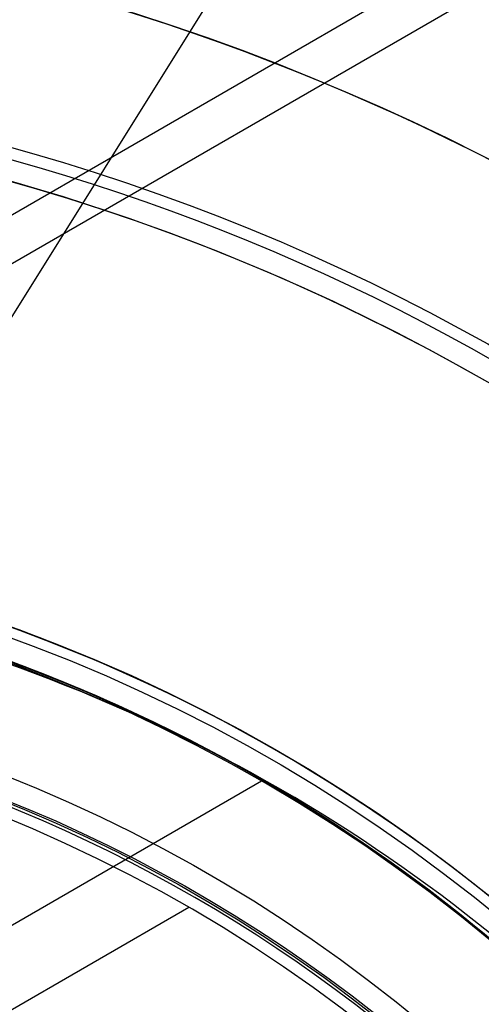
# Model space of a CAD drawing. Extents: x 12895 to 14339, y -6833 to -5581.
# Tile 30 of 79: x 13625 to 13632, y -6363 to -6348. Entities that reach past the tile are written whole.
import ezdxf

# ---------------------------------------------------------------- set-up
doc = ezdxf.new("R2010")
doc.units = 0
doc.layers.get('0').update_dxf_attribs({"linetype": 'CONTINUOUS'})
for name, color, linetype in [('BLANCO_METALICO', 7, 'CONTINUOUS'), ('COLOR', 7, 'CONTINUOUS'), ('LUZ', 7, 'CONTINUOUS')]:
    doc.layers.add(name, color=color, linetype=linetype)

msp = doc.modelspace()

# ---------------------------------------------------------------- linework, layer by layer
for p, q in [((13638.28033047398, -6343.12229264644, 105.1250029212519), (13572.55309235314, -6381.069931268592, 105.1250029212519)), ((13635.71649480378, -6345.351117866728, 51.12500292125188), (13575.76522944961, -6379.963997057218, 51.12500292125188)), ((13628.85965792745, -6359.439376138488, 108.2592404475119), (13621.49572205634, -6363.690946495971, 108.2592404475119)), ((13627.74421752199, -6361.371375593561, 144.2250029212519), (13616.56550770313, -6367.825406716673, 144.2250029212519))]:
    msp.add_line(p, q)
at = {"extrusion": (0.1124755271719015, 0.1948133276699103, 0.974370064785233)}
msp.add_lwpolyline([(-15018.43660288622, -1296.50098592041), (-15018.94715248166, -1296.19201752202), (-15019.45569829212, -1295.878352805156), (-15019.96217989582, -1295.560010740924), (-15020.46653706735, -1295.237011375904), (-15020.96870980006, -1294.909375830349), (-15021.46863832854, -1294.577126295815), (-15021.96626315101, -1294.240286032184), (-15022.46152505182, -1293.898879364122), (-15022.95436512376, -1293.552931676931), (-15023.44472479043, -1293.20246941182), (-15023.93254582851, -1292.847520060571), (-15024.41777038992, -1292.488112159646), (-15024.90034102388, -1292.124275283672), (-15025.38020069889, -1291.756040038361), (-15025.85729282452, -1291.383438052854), (-15026.33156127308, -1291.006501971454), (-15026.80295040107, -1290.625265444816), (-15027.27140507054, -1290.239763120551), (-15027.7368706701, -1289.850030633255), (-15028.19929313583, -1289.456104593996), (-15028.65861897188, -1289.058022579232), (-15029.11479527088, -1288.655823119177), (-15029.56776973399, -1288.249545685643), (-15030.01749069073, -1287.839230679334), (-15030.46390711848, -1287.42491941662), (-15030.90696866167, -1287.006654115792), (-15031.34662565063, -1286.584477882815), (-15031.78282912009, -1286.158434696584), (-15032.21553082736, -1285.728569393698), (-15032.64468327, -1285.294927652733), (-15033.07023970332, -1284.857555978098), (-15033.49215415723, -1284.416501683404), (-15033.91038145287, -1283.971812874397), (-15034.3248772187, -1283.523538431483), (-15034.73559790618, -1283.071727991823), (-15035.14250080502, -1282.616431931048), (-15035.5455440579, -1282.157701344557), (-15035.94468667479, -1281.695588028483), (-15036.33988854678, -1281.230144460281), (-15036.73111045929, -1280.761423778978), (-15037.11831410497, -1280.289479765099), (-15037.50146209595, -1279.814366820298), (-15037.88051797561, -1279.336139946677), (-15038.2554462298, -1278.854854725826), (-15038.62621229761, -1278.370567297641), (-15038.99278258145, -1277.883334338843), (-15039.35512445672, -1277.393213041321), (-15039.71320628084, -1276.900261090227), (-15040.06699740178, -1276.404536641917), (-15040.41646816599, -1275.906098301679), (-15040.76158992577, -1275.405005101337), (-15041.1023350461, -1274.90131647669), (-15041.43867691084, -1274.395092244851), (-15041.7705899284, -1273.886392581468), (-15042.09804953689, -1273.375277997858), (-15042.42103220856, -1272.861809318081), (-15042.73951545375, -1272.346047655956), (-15043.05347782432, -1271.828054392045), (-15043.36289891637, -1271.30789115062), (-15043.66775937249, -1270.785619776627), (-15043.96804088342, -1270.261302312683), (-15044.26372618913, -1269.735000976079), (-15044.55479907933, -1269.20677813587), (-15044.84124439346, -1268.676696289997), (-15045.12304802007, -1268.144818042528), (-15045.40019689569, -1267.611206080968), (-15045.67267900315, -1267.075923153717), (-15045.94048336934, -1266.539032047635), (-15046.20360006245, -1266.000595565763), (-15046.4620201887, -1265.460676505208), (-15046.7157358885, -1264.919337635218), (-15046.96474033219, -1264.376641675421), (-15047.20902771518, -1263.832651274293), (-15047.44859325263, -1263.287428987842), (-15047.68343317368, -1262.741037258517), (-15047.91354471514, -1262.193538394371), (-15048.13892611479, -1261.64499454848), (-15048.35957660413, -1261.095467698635), (-15048.57549640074, -1260.545019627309), (-15048.78668670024, -1259.993711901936), (-15048.99314966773, -1259.441605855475), (-15049.19488842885, -1258.888762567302), (-15049.39190706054, -1258.335242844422), (-15049.5842105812, -1257.781107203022), (-15049.77180494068, -1257.226415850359), (-15049.95469700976, -1256.671228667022), (-15050.13289456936, -1256.115605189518), (-15050.30640629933, -1255.559604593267), (-15050.47524176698, -1255.003285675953), (-15050.63941141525, -1254.446706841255), (-15050.79892655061, -1253.889926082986), (-15050.95379933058, -1253.333000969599), (-15051.10404275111, -1252.77598862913), (-15051.24967063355, -1252.218945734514), (-15051.39069761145, -1251.661928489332), (-15051.52713911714, -1251.10499261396), (-15051.65901136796, -1250.548193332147), (-15051.78633135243, -1249.991585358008), (-15051.90911681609, -1249.435222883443), (-15052.02738624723, -1248.879159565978), (-15052.14115886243, -1248.32344851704), (-15052.25045459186, -1247.768142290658), (-15052.35529406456, -1247.213292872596), (-15052.45569859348, -1246.658951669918), (-15052.55169016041, -1246.105169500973), (-15052.64329140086, -1245.551996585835), (-15052.73052558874, -1244.999482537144), (-15052.81341662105, -1244.447676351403), (-15052.89198900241, -1243.896626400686), (-15052.96626782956, -1243.346380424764), (-15053.03627877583, -1242.796985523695), (-15053.10204807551, -1242.24848815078), (-15053.16360250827, -1241.700934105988), (-15053.22096938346, -1241.154368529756), (-15053.27417652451, -1240.60883589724), (-15053.3232522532, -1240.064380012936), (-15053.36822537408, -1239.521044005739), (-15053.40912515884, -1238.978870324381), (-15053.44598133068, -1238.437900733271), (-15053.47882404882, -1237.898176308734), (-15053.50768389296, -1237.35973743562), (-15053.53259184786, -1236.822623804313), (-15053.55357928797, -1236.286874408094), (-15053.57067796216, -1235.752527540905), (-15053.58391997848, -1235.219620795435), (-15053.59333778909, -1234.6881910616), (-15053.59896417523, -1234.158274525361), (-15053.60083223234, -1233.629906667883), (-15053.59903301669, -1233.1113657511), (-15053.59361436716, -1232.591332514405), (-15053.58454499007, -1232.069840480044), (-15053.57179388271, -1231.546923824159), (-15053.55533034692, -1231.022617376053), (-15053.53512400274, -1230.496956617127), (-15053.51114480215, -1229.969977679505), (-15053.48336304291, -1229.441717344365), (-15053.45174938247, -1228.912213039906), (-15053.41627485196, -1228.381502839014), (-15053.37691087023, -1227.849625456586), (-15053.33362925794, -1227.316620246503), (-15053.28640225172, -1226.782527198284), (-15053.23520251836, -1226.247386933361), (-15053.18000316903, -1225.71124070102), (-15053.12077777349, -1225.174130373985), (-15053.05750037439, -1224.636098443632), (-15052.99014550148, -1224.097188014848), (-15052.91868818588, -1223.557442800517), (-15052.84310397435, -1223.016907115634), (-15052.76336894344, -1222.475625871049), (-15052.67945971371, -1221.93364456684), (-15052.59135346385, -1221.391009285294), (-15052.49902794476, -1220.847766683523), (-15052.40246149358, -1220.30396398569), (-15052.30163304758, -1219.759648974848), (-15052.19652215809, -1219.214869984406), (-15052.08710900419, -1218.669675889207), (-15051.9733744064, -1218.12411609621), (-15051.85529984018, -1217.578240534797), (-15051.73286744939, -1217.0320996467), (-15051.60606005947, -1216.48574437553), (-15051.47486119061, -1215.939226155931), (-15051.33925507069, -1215.39259690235), (-15051.19922664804, -1214.84590899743), (-15051.05476160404, -1214.299215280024), (-15050.9058463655, -1213.752569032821), (-15050.75246811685, -1213.206023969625), (-15050.59461481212, -1212.659634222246), (-15050.43227518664, -1212.113454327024), (-15050.26543876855, -1211.567539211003), (-15050.09409589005, -1211.021944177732), (-15049.91823769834, -1210.476724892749), (-15049.73785616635, -1209.931937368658), (-15049.55294410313, -1209.387637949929), (-15049.36349516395, -1208.843883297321), (-15049.16950386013, -1208.300730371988), (-15048.9709655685, -1207.758236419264), (-15048.76787654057, -1207.216458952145), (-15048.5602339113, -1206.675455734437), (-15048.34803570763, -1206.135284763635), (-15048.13128085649, -1205.596004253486), (-15047.90996919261, -1205.057672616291), (-15047.68410146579, -1204.520348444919), (-15047.45367934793, -1203.984090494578), (-15047.21870543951, -1203.448957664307), (-15046.97918327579, -1202.915008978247), (-15046.73511733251, -1202.382303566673), (-15046.48651303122, -1201.850900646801), (-15046.23337674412, -1201.320859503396), (-15045.9757157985, -1200.792239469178), (-15045.71353848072, -1200.265099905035), (-15045.44685403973, -1199.73950018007), (-15045.17567269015, -1199.215499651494), (-15044.9000056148, -1198.693157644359), (-15044.61986496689, -1198.172533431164), (-15044.33526387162, -1197.653686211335), (-15044.0462164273, -1197.1366750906), (-15043.75273770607, -1196.62155906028), (-15043.454843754, -1196.108396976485), (-15043.15255159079, -1195.597247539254), (-15042.84587920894, -1195.088169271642), (-15042.53484557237, -1194.581220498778), (-15042.21947061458, -1194.076459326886), (-15041.8997752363, -1193.573943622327), (-15041.57578130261, -1193.073730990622), (-15041.24751163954, -1192.575878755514), (-15040.9149900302, -1192.080443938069), (-15040.57824121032, -1191.587483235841), (-15040.23729086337, -1191.097053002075), (-15039.89216561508, -1190.609209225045), (-15039.54289302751, -1190.124007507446), (-15039.18950159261, -1189.641503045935), (-15038.83202072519, -1189.161750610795), (-15038.47048075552, -1188.684804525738), (-15038.10491292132, -1188.21071864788), (-15037.73534935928, -1187.739546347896), (-15037.36182309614, -1187.271340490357), (-15036.98436803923, -1186.806153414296), (-15036.60301896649, -1186.34403691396), (-15036.21781151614, -1185.885042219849), (-15035.82878217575, -1185.429219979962), (-15035.43596827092, -1184.976620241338), (-15035.03940795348, -1184.527292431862), (-15034.63914018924, -1184.081285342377), (-15034.23520474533, -1183.638647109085), (-15033.82764217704, -1183.199425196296), (-15033.41649381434, -1182.763666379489), (-15033.00180174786, -1182.33141672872), (-15032.5836088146, -1181.902721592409), (-15032.16195858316, -1181.477625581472), (-15031.73689533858, -1181.056172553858), (-15031.30846406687, -1180.638405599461), (-15030.87671043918, -1180.224367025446), (-15030.44168079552, -1179.814098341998), (-15030.00342212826, -1179.407640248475), (-15029.56198206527, -1179.00503262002), (-15029.11740885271, -1178.606314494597), (-15028.66975133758, -1178.211524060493), (-15028.21905894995, -1177.820698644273), (-15027.76538168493, -1177.433874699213), (-15027.30877008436, -1177.051087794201), (-15026.8492752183, -1176.672372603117), (-15026.38694866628, -1176.297762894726), (-15025.92184249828, -1175.927291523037), (-15025.45400925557, -1175.560990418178), (-15024.98350193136, -1175.198890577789), (-15024.51037395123, -1174.841022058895), (-15024.0346791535, -1174.487413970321), (-15023.5564717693, -1174.13809446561), (-15023.07580640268, -1173.793090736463), (-15022.59273801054, -1173.452429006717), (-15022.10732188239, -1173.116134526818), (-15021.61961362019, -1172.784231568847), (-15021.12966911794, -1172.456743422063), (-15020.63754454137, -1172.133692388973), (-15020.14329630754, -1171.815099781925), (-15019.64698106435, -1171.500985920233)], dxfattribs=at)
at = {"extrusion": (0.1124755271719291, 0.1948133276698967, 0.9743700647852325)}
msp.add_lwpolyline([(-15017.52574510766, -1171.500985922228), (-15018.04681472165, -1171.80577710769), (-15018.56593438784, -1172.115427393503), (-15019.08304083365, -1172.429918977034), (-15019.59807095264, -1172.749232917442), (-15020.11096182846, -1173.073349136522), (-15020.62165075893, -1173.402246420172), (-15021.13007527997, -1173.735902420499), (-15021.63617318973, -1174.074293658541), (-15022.13988257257, -1174.417395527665), (-15022.6411418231, -1174.765182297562), (-15023.13988967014, -1175.117627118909), (-15023.63606520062, -1175.474702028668), (-15024.12960788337, -1175.836377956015), (-15024.62045759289, -1176.202624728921), (-15025.10855463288, -1176.573411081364), (-15025.59383975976, -1176.948704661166), (-15026.07625420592, -1177.328472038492), (-15026.55573970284, -1177.712678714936), (-15027.03223850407, -1178.101289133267), (-15027.50569340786, -1178.49426668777), (-15027.97604777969, -1178.891573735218), (-15028.44324557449, -1179.293171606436), (-15028.90723135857, -1179.69902061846), (-15029.36795033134, -1180.109080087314), (-15029.82534834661, -1180.523308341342), (-15030.27937193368, -1180.941662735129), (-15030.72996831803, -1181.36409966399), (-15031.17708544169, -1181.790574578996), (-15031.62067198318, -1182.221042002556), (-15032.06067737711, -1182.655455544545), (-15032.49705183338, -1183.093767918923), (-15032.92974635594, -1183.535930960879), (-15033.35871276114, -1183.981895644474), (-15033.78390369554, -1184.431612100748), (-15034.20527265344, -1184.885029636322), (-15034.62277399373, -1185.342096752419), (-15035.03636295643, -1185.802761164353), (-15035.44599567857, -1186.266969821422), (-15035.85162920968, -1186.734668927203), (-15036.2532215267, -1187.205803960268), (-15036.65073154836, -1187.680319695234), (-15037.04411914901, -1188.158160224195), (-15037.43334517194, -1188.639268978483), (-15037.81837144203, -1189.123588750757), (-15038.19916077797, -1189.611061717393), (-15038.57567700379, -1190.101629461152), (-15038.94788495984, -1190.595232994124), (-15039.31575051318, -1191.091812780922), (-15039.67924056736, -1191.591308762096), (-15040.0383230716, -1192.093660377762), (-15040.39296702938, -1192.598806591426), (-15040.74314250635, -1193.106685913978), (-15041.08882063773, -1193.617236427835), (-15041.42997363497, -1194.130395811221), (-15041.76657479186, -1194.646101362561), (-15042.09859849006, -1195.164290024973), (-15042.42602020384, -1195.684898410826), (-15042.74881650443, -1196.207862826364), (-15043.0669650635, -1196.733119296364), (-15043.38044465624, -1197.260603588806), (-15043.68923516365, -1197.790251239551), (-15043.99331757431, -1198.321997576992), (-15044.2926739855, -1198.855777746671), (-15044.58728760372, -1199.391526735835), (-15044.87714274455, -1199.929179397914), (-15045.16222483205, -1200.468670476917), (-15045.44252039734, -1201.009934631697), (-15045.71801707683, -1201.552906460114), (-15045.98870360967, -1202.097520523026), (-15046.25456983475, -1202.643711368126), (-15046.51560668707, -1203.191413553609), (-15046.77180619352, -1203.740561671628), (-15047.02316146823, -1204.291090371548), (-15047.2696667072, -1204.842934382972), (-15047.51131718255, -1205.39602853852), (-15047.74810923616, -1205.950307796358), (-15047.9800402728, -1206.505707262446), (-15048.20710875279, -1207.062162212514), (-15048.42931418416, -1207.619608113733), (-15048.64665711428, -1208.177980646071), (-15048.85913912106, -1208.737215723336), (-15049.06676280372, -1209.297249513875), (-15049.26953177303, -1209.858018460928), (-15049.4674506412, -1210.41945930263), (-15049.66052501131, -1210.981509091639), (-15049.84876146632, -1211.544105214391), (-15050.03216755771, -1212.107185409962), (-15050.21075179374, -1212.670687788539), (-15050.3845236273, -1213.234550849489), (-15050.5534934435, -1213.798713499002), (-15050.71767254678, -1214.363115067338), (-15050.87707314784, -1214.927695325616), (-15051.03170835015, -1215.492394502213), (-15051.18159213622, -1216.05715329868), (-15051.32673935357, -1216.621912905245), (-15051.46716570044, -1217.186615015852), (-15051.6028877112, -1217.75120184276), (-15051.7339227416, -1218.315616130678), (-15051.86028895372, -1218.879801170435), (-15051.98200530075, -1219.443700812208), (-15052.09909151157, -1220.007259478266), (-15052.2115680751, -1220.57042217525), (-15052.31945622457, -1221.133134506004), (-15052.42277792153, -1221.695342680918), (-15052.5215558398, -1222.256993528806), (-15052.61581334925, -1222.81803450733), (-15052.70557449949, -1223.378413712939), (-15052.79086400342, -1223.93807989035), (-15052.87170722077, -1224.496982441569), (-15052.94813014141, -1225.05507143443), (-15053.02015936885, -1225.612297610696), (-15053.08782210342, -1226.168612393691), (-15053.15114612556, -1226.723967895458), (-15053.21015977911, -1227.278316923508), (-15053.26489195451, -1227.831612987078), (-15053.315372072, -1228.383810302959), (-15053.3616300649, -1228.9348638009), (-15053.40369636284, -1229.484729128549), (-15053.44160187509, -1230.033362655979), (-15053.47537797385, -1230.580721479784), (-15053.50505647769, -1231.126763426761), (-15053.53066963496, -1231.671447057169), (-15053.55225010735, -1232.21473166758), (-15053.56983095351, -1232.756577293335), (-15053.58344561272, -1233.296944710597), (-15053.59312788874, -1233.835795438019), (-15053.5989119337, -1234.373091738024), (-15053.60083223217, -1234.908796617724), (-15053.5990805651, -1235.420439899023), (-15053.59380538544, -1235.933536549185), (-15053.58497662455, -1236.448054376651), (-15053.57256448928, -1236.963960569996), (-15053.55653947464, -1237.481221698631), (-15053.5368723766, -1237.999803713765), (-15053.51353430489, -1238.519671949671), (-15053.48649669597, -1239.040791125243), (-15053.45573132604, -1239.563125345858), (-15053.42121032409, -1240.086638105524), (-15053.38290618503, -1240.611292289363), (-15053.34079178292, -1241.137050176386), (-15053.29484038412, -1241.663873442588), (-15053.24502566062, -1242.191723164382), (-15053.1913217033, -1242.720559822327), (-15053.13370303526, -1243.250343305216), (-15053.07214462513, -1243.781032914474), (-15053.00662190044, -1244.312587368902), (-15052.93711076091, -1244.844964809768), (-15052.86358759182, -1245.378122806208), (-15052.78602927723, -1245.912018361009), (-15052.70441321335, -1246.446607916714), (-15052.61871732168, -1246.981847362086), (-15052.52892006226, -1247.517692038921), (-15052.43500044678, -1248.054096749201), (-15052.33693805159, -1248.591015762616), (-15052.23471303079, -1249.128402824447), (-15052.128306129, -1249.666211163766), (-15052.0176986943, -1250.204393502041), (-15051.9028726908, -1250.742902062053), (-15051.78381071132, -1251.281688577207), (-15051.66049598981, -1251.82070430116), (-15051.53291241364, -1252.359900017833), (-15051.40104453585, -1252.899226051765), (-15051.26487758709, -1253.438632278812), (-15051.12439748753, -1253.978068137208), (-15050.97959085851, -1254.517482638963), (-15050.83044503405, -1255.056824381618), (-15050.67694807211, -1255.596041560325), (-15050.51908876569, -1256.135081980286), (-15050.35685665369, -1256.67389306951), (-15050.19024203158, -1257.212421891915), (-15050.01923596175, -1257.750615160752), (-15049.84383028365, -1258.288419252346), (-15049.66401762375, -1258.825780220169), (-15049.47979140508, -1259.362643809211), (-15049.29114585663, -1259.898955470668), (-15049.09807602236, -1260.434660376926), (-15048.90057776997, -1260.969703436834), (-15048.69864779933, -1261.504029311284), (-15048.49228365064, -1262.037582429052), (-15048.28148371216, -1262.57030700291), (-15048.06624722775, -1263.102147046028), (-15047.84657430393, -1263.633046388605), (-15047.62246591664, -1264.162948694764), (-15047.3939239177, -1264.691797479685), (-15047.16095104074, -1265.219536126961), (-15046.92355090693, -1265.746107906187), (-15046.68172803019, -1266.271455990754), (-15046.43548782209, -1266.795523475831), (-15046.18483659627, -1267.318253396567), (-15045.92978157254, -1267.839588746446), (-15045.67033088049, -1268.359472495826), (-15045.4064935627, -1268.877847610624), (-15045.13827957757, -1269.394657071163), (-15044.86569980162, -1269.909843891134), (-15044.58876603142, -1270.4233511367), (-15044.3074909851, -1270.93512194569), (-15044.0218883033, -1271.445099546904), (-15043.7319725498, -1271.953227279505), (-15043.43775921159, -1272.459448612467), (-15043.13926469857, -1272.963707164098), (-15042.83650634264, -1273.465946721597), (-15042.52950239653, -1273.966111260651), (-15042.21827203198, -1274.464144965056), (-15041.90283533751, -1274.959992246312), (-15041.5832133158, -1275.453597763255), (-15041.25942788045, -1275.944906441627), (-15040.93150185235, -1276.433863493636), (-15040.59945895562, -1276.920414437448), (-15040.26332381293, -1277.404505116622), (-15039.92312194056, -1277.886081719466), (-15039.57887974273, -1278.365090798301), (-15039.23062450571, -1278.841479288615), (-15038.87838439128, -1279.315194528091), (-15038.52218842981, -1279.786184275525), (-15038.16206651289, -1280.254396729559), (-15037.79804938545, -1280.719780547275), (-15037.43016863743, -1281.182284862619), (-15037.05845669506, -1281.641859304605), (-15036.68294681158, -1282.098454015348), (-15036.30367305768, -1282.55201966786), (-15035.92067031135, -1283.002507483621), (-15035.53397424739, -1283.449869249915), (-15035.14362132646, -1283.894057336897), (-15034.74964878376, -1284.335024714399), (-15034.35209461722, -1284.772724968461), (-15033.95099757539, -1285.207112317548), (-15033.54639714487, -1285.638141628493), (-15033.13833353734, -1286.065768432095), (-15032.72684767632, -1286.4899489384), (-15032.31198118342, -1286.910640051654), (-15031.89377636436, -1287.327799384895), (-15031.47227619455, -1287.741385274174), (-15031.04752430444, -1288.151356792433), (-15030.61956496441, -1288.557673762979), (-15030.18844306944, -1288.960296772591), (-15029.75420412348, -1289.359187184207), (-15029.31689422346, -1289.754307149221), (-15028.87656004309, -1290.145619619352), (-15028.43324881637, -1290.533088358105), (-15027.9870083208, -1290.916677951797), (-15027.53788686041, -1291.296353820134), (-15027.08593324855, -1291.672082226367), (-15026.63119679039, -1292.043830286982), (-15026.17372726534, -1292.411565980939), (-15025.71357490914, -1292.77525815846), (-15025.25079039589, -1293.134876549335), (-15024.78542481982, -1293.490391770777), (-15024.317529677, -1293.841775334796), (-15023.84715684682, -1294.188999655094), (-15023.37435857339, -1294.53203805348), (-15022.89918744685, -1294.870864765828), (-15022.42169638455, -1295.205454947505), (-15021.94193861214, -1295.53578467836), (-15021.45996764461, -1295.861830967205), (-15020.97583726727, -1296.183571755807), (-15020.48960151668, -1296.500985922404)], dxfattribs=at)
at = {"extrusion": (0.1124755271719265, 0.1948133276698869, 0.9743700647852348)}
msp.add_lwpolyline([(-15023.88679101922, -1171.500985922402), (-15024.3622058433, -1171.836103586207), (-15024.83536931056, -1172.175294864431), (-15025.30623226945, -1172.518536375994), (-15025.77474586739, -1172.865803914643), (-15026.24086156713, -1173.217072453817), (-15026.70453116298, -1173.572316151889), (-15027.16570679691, -1173.931508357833), (-15027.6243409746, -1174.294621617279), (-15028.08038658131, -1174.661627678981), (-15028.53379689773, -1175.032497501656), (-15028.98452561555, -1175.407201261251), (-15029.43252685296, -1175.785708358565), (-15029.87775517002, -1176.16798742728), (-15030.32016558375, -1176.554006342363), (-15030.75971358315, -1176.943732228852), (-15031.19635514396, -1177.337131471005), (-15031.63004674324, -1177.734169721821), (-15032.06074537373, -1178.134811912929), (-15032.48840855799, -1178.539022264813), (-15032.91299436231, -1178.946764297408), (-15033.33446141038, -1179.358000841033), (-15033.75276889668, -1179.772694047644), (-15034.16787659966, -1180.190805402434), (-15034.57974489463, -1180.612295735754), (-15034.98833476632, -1181.037125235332), (-15035.39360782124, -1181.465253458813), (-15035.79552629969, -1181.896639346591), (-15036.1940530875, -1182.33124123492), (-15036.58915172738, -1182.769016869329), (-15036.98078643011, -1183.209923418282), (-15037.3689220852, -1183.653917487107), (-15037.75352427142, -1184.100955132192), (-15038.13455926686, -1184.550991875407), (-15038.51199405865, -1185.003982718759), (-15038.88579635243, -1185.459882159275), (-15039.25593458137, -1185.918644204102), (-15039.62237791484, -1186.380222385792), (-15039.98509626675, -1186.844569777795), (-15040.34406030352, -1187.311639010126), (-15040.69924145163, -1187.781382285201), (-15041.05061190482, -1188.253751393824), (-15041.39814463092, -1188.728697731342), (-15041.74181337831, -1189.206172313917), (-15042.08159268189, -1189.686125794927), (-15042.41745786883, -1190.16850848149), (-15042.74938506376, -1190.653270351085), (-15043.07735119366, -1191.140361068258), (-15043.40133399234, -1191.629730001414), (-15043.72131200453, -1192.121326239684), (-15044.03726458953, -1192.615098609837), (-15044.34917192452, -1193.110995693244), (-15044.65701500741, -1193.608965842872), (-15044.96077565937, -1194.108957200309), (-15045.26043652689, -1194.610917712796), (-15045.55598108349, -1195.11479515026), (-15045.84739363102, -1195.620537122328), (-15046.13465930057, -1196.128091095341), (-15046.41776405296, -1196.637404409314), (-15046.69669467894, -1197.148424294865), (-15046.97143879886, -1197.661097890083), (-15047.24198486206, -1198.175372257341), (-15047.5083221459, -1198.691194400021), (-15047.77044075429, -1199.208511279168), (-15048.02833161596, -1199.727269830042), (-15048.28198648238, -1200.247416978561), (-15048.53139792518, -1200.768899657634), (-15048.77655933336, -1201.291664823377), (-15049.01746491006, -1201.815659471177), (-15049.25410966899, -1202.340830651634), (-15049.48648943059, -1202.867125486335), (-15049.71460081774, -1203.394491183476), (-15049.93844125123, -1203.922875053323), (-15050.15800894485, -1204.452224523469), (-15050.3733029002, -1204.982487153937), (-15050.58432290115, -1205.513610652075), (-15050.79106950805, -1206.045542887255), (-15050.99354405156, -1206.578231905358), (-15051.19174862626, -1207.111625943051), (-15051.38568608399, -1207.645673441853), (-15051.57536002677, -1208.180323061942), (-15051.76077479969, -1208.715523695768), (-15051.94193548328, -1209.251224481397), (-15052.11884788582, -1209.787374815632), (-15052.29151853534, -1210.323924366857), (-15052.45995467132, -1210.860823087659), (-15052.62416423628, -1211.398021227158), (-15052.78415586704, -1211.935469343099), (-15052.93993888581, -1212.473118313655), (-15053.09152329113, -1213.01091934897), (-15053.23891974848, -1213.548824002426), (-15053.38213958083, -1214.086784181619), (-15053.52119475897, -1214.624752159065), (-15053.6560978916, -1215.162680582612), (-15053.78686221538, -1215.70052248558), (-15053.9135015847, -1216.238231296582), (-15054.03603046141, -1216.775760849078), (-15054.15446390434, -1217.313065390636), (-15054.26881755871, -1217.850099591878), (-15054.37910764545, -1218.386818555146), (-15054.48535095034, -1218.923177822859), (-15054.5875648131, -1219.459133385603), (-15054.68576711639, -1219.994641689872), (-15054.77997627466, -1220.529659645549), (-15054.87021122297, -1221.064144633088), (-15054.95649140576, -1221.598054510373), (-15055.03883676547, -1222.131347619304), (-15055.11726773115, -1222.663982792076), (-15055.19180520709, -1223.195919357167), (-15055.26247056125, -1223.727117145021), (-15055.32928561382, -1224.257536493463), (-15055.39227262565, -1224.787138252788), (-15055.45145428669, -1225.315883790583), (-15055.50685370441, -1225.843734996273), (-15055.55849439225, -1226.370654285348), (-15055.606400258, -1226.896604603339), (-15055.65059559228, -1227.42154942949), (-15055.69110505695, -1227.945452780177), (-15055.7279536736, -1228.468279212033), (-15055.76116681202, -1228.989993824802), (-15055.79077017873, -1229.510562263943), (-15055.8167898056, -1230.029950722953), (-15055.83925203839, -1230.548125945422), (-15055.85818352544, -1231.065055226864), (-15055.87361120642, -1231.580706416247), (-15055.88556230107, -1232.095047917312), (-15055.89406429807, -1232.608048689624), (-15055.89914494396, -1233.119678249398), (-15055.90083223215, -1233.629906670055), (-15055.89908475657, -1234.149155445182), (-15055.89382253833, -1234.669854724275), (-15055.88501608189, -1235.191972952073), (-15055.87263615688, -1235.715477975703), (-15055.8566538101, -1236.240337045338), (-15055.83704037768, -1236.766516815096), (-15055.81376749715, -1237.293983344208), (-15055.78680711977, -1237.822702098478), (-15055.75613152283, -1238.352637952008), (-15055.72171332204, -1238.883755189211), (-15055.6835254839, -1239.416017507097), (-15055.64154133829, -1239.949388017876), (-15055.59573459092, -1240.483829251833), (-15055.54607933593, -1241.01930316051), (-15055.49255006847, -1241.555771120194), (-15055.4351216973, -1242.093193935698), (-15055.37376955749, -1242.631531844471), (-15055.30846942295, -1243.170744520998), (-15055.23919751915, -1243.710791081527), (-15055.16593053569, -1244.251630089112), (-15055.08864563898, -1244.793219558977), (-15055.00732048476, -1245.335516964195), (-15054.92193323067, -1245.8784792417), (-15054.83246254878, -1246.422062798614), (-15054.73888763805, -1246.966223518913), (-15054.64118823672, -1247.510916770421), (-15054.53934463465, -1248.056097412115), (-15054.43333768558, -1248.601719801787), (-15054.32314881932, -1249.147737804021), (-15054.20876005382, -1249.6941047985), (-15054.09015400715, -1250.240773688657), (-15053.96731390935, -1250.787696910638), (-15053.84022361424, -1251.334826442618), (-15053.70886761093, -1251.882113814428), (-15053.57323103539, -1252.429510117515), (-15053.43329968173, -1252.976966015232), (-15053.28906001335, -1253.524431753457), (-15053.14049917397, -1254.07185717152), (-15052.98760499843, -1254.619191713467), (-15052.83036602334, -1255.166384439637), (-15052.66877149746, -1255.71338403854), (-15052.502811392, -1256.260138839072), (-15052.33247641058, -1256.806596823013), (-15052.15775799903, -1257.352705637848), (-15051.97864835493, -1257.898412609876), (-15051.79514043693, -1258.44366475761), (-15051.6072279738, -1258.988408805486), (-15051.41490547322, -1259.53259119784), (-15051.21816823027, -1260.076158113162), (-15051.01701233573, -1260.619055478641), (-15050.81143468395, -1261.161228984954), (-15050.60143298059, -1261.702624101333), (-15050.38700574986, -1262.243186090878), (-15050.16815234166, -1262.782860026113), (-15049.9448729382, -1263.321590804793), (-15049.71716856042, -1263.859323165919), (-15049.48504107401, -1264.396001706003), (-15049.2484931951, -1264.931570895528), (-15049.00752849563, -1265.46597509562), (-15048.76215140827, -1265.99915857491), (-15048.51236723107, -1266.531065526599), (-15048.25818213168, -1267.061640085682), (-15047.99960315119, -1267.590826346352), (-15047.73663820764, -1268.118568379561), (-15047.46929609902, -1268.644810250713), (-15047.19758650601, -1269.169496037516), (-15046.92151999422, -1269.692569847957), (-15046.64110801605, -1270.213975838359), (-15046.35636291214, -1270.733658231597), (-15046.06729791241, -1271.251561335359), (-15045.77392713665, -1271.767629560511), (-15045.47626559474, -1272.281807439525), (-15045.17432918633, -1272.794039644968), (-15044.86813470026, -1273.304271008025), (-15044.55769981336, -1273.812446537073), (-15044.24304308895, -1274.31851143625), (-15043.92418397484, -1274.822411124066), (-15043.60114280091, -1275.324091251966), (-15043.27394077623, -1275.823497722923), (-15042.94259998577, -1276.320576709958), (-15042.60714338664, -1276.815274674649), (-15042.26759480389, -1277.307538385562), (-15041.92397892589, -1277.797314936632), (-15041.57632129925, -1278.284551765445), (-15041.22464832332, -1278.769196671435), (-15040.86898724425, -1279.25119783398), (-15040.50936614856, -1279.730503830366), (-15040.14581395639, -1280.20706365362), (-15039.7783604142, -1280.680826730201), (-15039.40703608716, -1281.151742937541), (-15039.031872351, -1281.619762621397), (-15038.65290138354, -1282.084836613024), (-15038.27015615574, -1282.546916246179), (-15037.88367042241, -1283.005953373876), (-15037.49347871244, -1283.461900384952), (-15037.09961631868, -1283.914710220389), (-15036.70211928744, -1284.364336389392), (-15036.30102440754, -1284.810732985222), (-15035.89636919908, -1285.253854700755), (-15035.48819190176, -1285.693656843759), (-15035.07653146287, -1286.130095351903), (-15034.66142752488, -1286.563126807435), (-15034.24292041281, -1286.9927084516), (-15033.8210511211, -1287.418798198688), (-15033.39586130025, -1287.841354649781), (-15032.96739324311, -1288.260337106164), (-15032.53568987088, -1288.675705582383), (-15032.1007947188, -1289.087420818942), (-15031.66275192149, -1289.495444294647), (-15031.22160619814, -1289.899738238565), (-15030.77740283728, -1290.300265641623), (-15030.33018768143, -1290.696990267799), (-15029.88000711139, -1291.089876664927), (-15029.42690803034, -1291.478890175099), (-15028.97093784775, -1291.863996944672), (-15028.512144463, -1292.245163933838), (-15028.05057624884, -1292.622358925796), (-15027.58628203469, -1292.99555053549), (-15027.11931108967, -1293.364708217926), (-15026.64971310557, -1293.729802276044), (-15026.17753817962, -1294.09080386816), (-15025.70283679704, -1294.447685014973), (-15025.22565981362, -1294.800418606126), (-15024.74605843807, -1295.14897840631), (-15024.26408421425, -1295.493339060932), (-15023.77978900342, -1295.833476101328), (-15023.29322496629, -1296.169365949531), (-15022.80444454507, -1296.500985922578)], dxfattribs=at)
at = {"extrusion": (0.1124755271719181, 0.1948133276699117, 0.9743700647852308)}
msp.add_lwpolyline([(-15024.64440849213, -1296.500985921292), (-15025.11033923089, -1296.163662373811), (-15025.57399863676, -1295.822402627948), (-15026.035339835, -1295.477230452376), (-15026.49431625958, -1295.128170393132), (-15026.95088166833, -1294.775247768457), (-15027.40499015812, -1294.418488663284), (-15027.85659617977, -1294.057919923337), (-15028.30565455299, -1293.693569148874), (-15028.75212048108, -1293.325464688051), (-15029.1959495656, -1292.953635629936), (-15029.6370978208, -1292.57811179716), (-15030.07552168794, -1292.198923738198), (-15030.51117804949, -1291.816102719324), (-15030.94402424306, -1291.4296807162), (-15031.37401807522, -1291.039690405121), (-15031.80111783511, -1290.646165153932), (-15032.22528230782, -1290.249139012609), (-15032.64647078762, -1289.848646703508), (-15033.06464309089, -1289.444723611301), (-15033.47975956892, -1289.037405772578), (-15033.89178112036, -1288.626729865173), (-15034.30066920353, -1288.212733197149), (-15034.70638584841, -1287.795453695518), (-15035.1088936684, -1287.374929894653), (-15035.50815587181, -1286.951200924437), (-15035.90413627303, -1286.524306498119), (-15036.29679930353, -1286.09428689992), (-15036.68611002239, -1285.66118297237), (-15037.07203412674, -1285.225036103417), (-15037.45453796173, -1284.78588821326), (-15037.8335885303, -1284.343781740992), (-15038.20915350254, -1283.898759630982), (-15038.58120122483, -1283.450865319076), (-15038.94970072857, -1283.000142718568), (-15039.31462173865, -1282.546636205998), (-15039.67593468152, -1282.090390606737), (-15040.03361069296, -1281.63145118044), (-15040.3876216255, -1281.169863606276), (-15040.73794005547, -1280.705673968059), (-15041.08453928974, -1280.238928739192), (-15041.42739337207, -1279.76967476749), (-15041.7664770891, -1279.297959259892), (-15042.10176597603, -1278.823829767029), (-15042.43323632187, -1278.347334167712), (-15042.76086517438, -1277.868520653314), (-15043.0846303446, -1277.387437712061), (-15043.40451041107, -1276.904134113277), (-15043.72048472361, -1276.41865889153), (-15044.0325334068, -1275.931061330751), (-15044.34063736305, -1275.441390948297), (-15044.64477827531, -1274.949697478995), (-15044.94493860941, -1274.456030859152), (-15045.24110161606, -1273.960441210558), (-15045.53325133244, -1273.462978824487), (-15045.82137258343, -1272.963694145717), (-15046.10545098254, -1272.462637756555), (-15046.38547293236, -1271.959860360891), (-15046.66142562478, -1271.455412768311), (-15046.93329704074, -1270.949345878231), (-15047.20107594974, -1270.441710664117), (-15047.46475190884, -1269.93255815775), (-15047.7243152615, -1269.421939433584), (-15047.97975713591, -1268.909905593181), (-15048.23106944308, -1268.396507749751), (-15048.47824487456, -1267.881797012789), (-15048.72127689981, -1267.365824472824), (-15048.96015976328, -1266.848641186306), (-15049.19488848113, -1266.330298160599), (-15049.42545883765, -1265.810846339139), (-15049.65186738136, -1265.290336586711), (-15049.87411142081, -1264.768819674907), (-15050.09218902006, -1264.246346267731), (-15050.30609899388, -1263.722966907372), (-15050.51584090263, -1263.198732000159), (-15050.72141504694, -1262.673691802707), (-15050.92282246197, -1262.147896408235), (-15051.12006491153, -1261.621395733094), (-15051.31314488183, -1261.094239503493), (-15051.50206557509, -1260.56647724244), (-15051.68683090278, -1260.038158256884), (-15051.86744547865, -1259.509331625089), (-15052.04391461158, -1258.980046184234), (-15052.21624429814, -1258.450350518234), (-15052.3844412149, -1257.920292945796), (-15052.54851271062, -1257.389921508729), (-15052.70846679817, -1256.859283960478), (-15052.86431214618, -1256.328427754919), (-15053.01605807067, -1255.797400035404), (-15053.16371452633, -1255.266247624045), (-15053.3072920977, -1254.735017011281), (-15053.44680199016, -1254.203754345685), (-15053.58225602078, -1253.672505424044), (-15053.71366660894, -1253.141315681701), (-15053.84104676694, -1252.610230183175), (-15053.9644100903, -1252.07929361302), (-15054.08377074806, -1251.548550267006), (-15054.1991434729, -1251.018044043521), (-15054.31054355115, -1250.487818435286), (-15054.41798681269, -1249.957916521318), (-15054.52148962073, -1249.428380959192), (-15054.62106886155, -1248.899253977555), (-15054.71674193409, -1248.370577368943), (-15054.80852673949, -1247.842392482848), (-15054.89644167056, -1247.314740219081), (-15054.98050560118, -1246.787661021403), (-15055.06073787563, -1246.261194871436), (-15055.1371582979, -1245.735381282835), (-15055.20978712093, -1245.210259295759), (-15055.27864503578, -1244.685867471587), (-15055.3437531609, -1244.162243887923), (-15055.40513303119, -1243.639426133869), (-15055.46280658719, -1243.117451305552), (-15055.5167961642, -1242.596356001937), (-15055.56712448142, -1242.076176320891), (-15055.61381463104, -1241.556947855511), (-15055.65689006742, -1241.038705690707), (-15055.69637459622, -1240.521484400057), (-15055.73229236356, -1240.005318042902), (-15055.76466784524, -1239.490240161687), (-15055.79352583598, -1238.976283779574), (-15055.81889143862, -1238.463481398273), (-15055.84079005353, -1237.951864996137), (-15055.85924736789, -1237.441466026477), (-15055.87428934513, -1236.932315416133), (-15055.88594221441, -1236.424443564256), (-15055.8942324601, -1235.917880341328), (-15055.89918681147, -1235.412655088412), (-15055.90083223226, -1234.908796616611), (-15055.89903943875, -1234.382858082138), (-15055.89364049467, -1233.855431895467), (-15055.8846047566, -1233.32655085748), (-15055.87190186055, -1232.796248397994), (-15055.85550173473, -1232.26455857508), (-15055.83537461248, -1231.731516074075), (-15055.81149104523, -1231.197156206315), (-15055.78382191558, -1230.661514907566), (-15055.75233845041, -1230.12462873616), (-15055.71701223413, -1229.586534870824), (-15055.67781522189, -1229.047271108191), (-15055.63471975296, -1228.506875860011), (-15055.58769856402, -1227.965388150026), (-15055.53672480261, -1227.422847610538), (-15055.48177204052, -1226.879294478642), (-15055.42281428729, -1226.334769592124), (-15055.35982600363, -1225.789314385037), (-15055.29278211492, -1225.242970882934), (-15055.22165802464, -1224.695781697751), (-15055.14642962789, -1224.147790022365), (-15055.06707332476, -1223.599039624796), (-15054.98356603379, -1223.049574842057), (-15054.89588520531, -1222.499440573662), (-15054.80400883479, -1221.948682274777), (-15054.70791547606, -1221.397345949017), (-15054.6075842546, -1220.845478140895), (-15054.50299488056, -1220.293125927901), (-15054.39412766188, -1219.740336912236), (-15054.28096351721, -1219.187159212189), (-15054.16348398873, -1218.633641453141), (-15054.04167125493, -1218.079832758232), (-15053.91550814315, -1217.525782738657), (-15053.7849781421, -1216.971541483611), (-15053.65006541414, -1216.417159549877), (-15053.51075480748, -1215.862687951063), (-15053.36703186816, -1215.308178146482), (-15053.21888285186, -1214.753682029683), (-15053.06629473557, -1214.19925191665), (-15052.909255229, -1213.644940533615), (-15052.74775278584, -1213.09080100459), (-15052.58177661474, -1212.536886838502), (-15052.41131669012, -1211.983251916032), (-15052.23636376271, -1211.429950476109), (-15052.05690936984, -1210.877037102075), (-15051.87294584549, -1210.324566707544), (-15051.68446633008, -1209.772594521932), (-15051.4914647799, -1209.221176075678), (-15051.29393597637, -1208.670367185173), (-15051.09187553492, -1208.120223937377), (-15050.88527991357, -1207.570802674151), (-15050.67414642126, -1207.022159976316), (-15050.45847322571, -1206.474352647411), (-15050.23825936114, -1205.927437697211), (-15050.01350473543, -1205.381472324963), (-15049.78421013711, -1204.83651390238), (-15049.55037724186, -1204.292619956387), (-15049.31200861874, -1203.749848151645), (-15049.06910773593, -1203.208256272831), (-15048.82167896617, -1202.667902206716), (-15048.56972759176, -1202.128843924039), (-15048.31325980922, -1201.59113946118), (-15048.05228273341, -1201.054846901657), (-15047.7868044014, -1200.520024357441), (-15047.51683377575, -1199.986729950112), (-15047.24238074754, -1199.455021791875), (-15046.96345613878, -1198.924957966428), (-15046.68007170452, -1198.396596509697), (-15046.39224013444, -1197.869995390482), (-15046.09997505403, -1197.345212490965), (-15045.80329102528, -1196.822305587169), (-15045.50220354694, -1196.301332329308), (-15045.19672905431, -1195.782350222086), (-15044.88688491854, -1195.265416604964), (-15044.57268944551, -1194.750588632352), (-15044.25416187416, -1194.237923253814), (-15043.93132237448, -1193.727477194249), (-15043.60419204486, -1193.219306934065), (-15043.27279290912, -1192.713468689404), (-15042.93714791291, -1192.21001839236), (-15042.5972809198, -1191.709011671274), (-15042.25321670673, -1191.210503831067), (-15041.90498095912, -1190.714549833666), (-15041.55260026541, -1190.22120427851), (-15041.19610211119, -1189.730521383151), (-15040.83551487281, -1189.242554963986), (-15040.47086781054, -1188.757358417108), (-15040.10219106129, -1188.274984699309), (-15039.72951563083, -1187.795486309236), (-15039.35287338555, -1187.318915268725), (-15038.97229704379, -1186.845323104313), (-15038.58782016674, -1186.374760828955), (-15038.19947714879, -1185.907278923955), (-15037.8073032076, -1185.442927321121), (-15037.41133437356, -1184.981755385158), (-15037.01160747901, -1184.523811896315), (-15036.60816014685, -1184.069145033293), (-15036.20103077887, -1183.617802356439), (-15035.79025854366, -1183.169830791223), (-15035.37588336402, -1182.72527661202), (-15034.95794590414, -1182.284185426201), (-15034.53648755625, -1181.846602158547), (-15034.11155042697, -1181.412571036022), (-15033.68317732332, -1180.98213557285), (-15033.25141173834, -1180.555338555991), (-15032.81629783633, -1180.132222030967), (-15032.37788043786, -1179.712827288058), (-15031.93620500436, -1179.297194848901), (-15031.4913176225, -1178.885364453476), (-15031.04326498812, -1178.477375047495), (-15030.59209439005, -1178.073264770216), (-15030.13785369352, -1177.673070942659), (-15029.68059132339, -1177.276830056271), (-15029.22035624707, -1176.884577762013), (-15028.75719795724, -1176.496348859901), (-15028.29116645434, -1176.112177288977), (-15027.8223122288, -1175.732096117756), (-15027.35068624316, -1175.356137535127), (-15026.87633991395, -1174.984332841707), (-15026.39932509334, -1174.616712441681), (-15025.91969405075, -1174.253305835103), (-15025.43749945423, -1173.894141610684), (-15024.95279435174, -1173.539247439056), (-15024.46563215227, -1173.18865006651), (-15023.97606660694, -1172.84237530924), (-15023.4841517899, -1172.500448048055), (-15022.98994207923, -1172.16289222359), (-15022.49349213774, -1171.829730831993), (-15021.99485689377, -1171.500985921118)], dxfattribs=at)
msp.add_lwpolyline([(13632.37352223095, -6361.781817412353), (13632.18317946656, -6361.62836998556), (13631.99128316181, -6361.476905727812), (13631.79785576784, -6361.327429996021), (13631.60291973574, -6361.179948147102), (13631.40649751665, -6361.034465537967), (13631.20861156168, -6360.890987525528), (13631.00928432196, -6360.7495194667), (13630.80853824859, -6360.610066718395), (13630.6063957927, -6360.472634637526), (13630.40287940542, -6360.337228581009), (13630.19801153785, -6360.203853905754), (13629.99181464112, -6360.072515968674), (13629.78431116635, -6359.943220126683), (13629.57552356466, -6359.815971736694), (13629.36547428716, -6359.690776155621), (13629.15418578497, -6359.567638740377), (13628.94168050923, -6359.446564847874), (13628.72798091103, -6359.327559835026), (13628.51310944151, -6359.210629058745), (13628.29708855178, -6359.095777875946), (13628.07994069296, -6358.98301164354), (13627.86168831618, -6358.872335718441), (13627.64235387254, -6358.763755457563), (13627.42195981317, -6358.657276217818), (13627.2005285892, -6358.55290335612), (13626.97808265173, -6358.450642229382), (13626.75464445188, -6358.350498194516), (13626.53023644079, -6358.252476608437), (13626.30488106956, -6358.156582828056), (13626.07860078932, -6358.062822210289), (13625.85141805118, -6357.971200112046), (13625.62335530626, -6357.88172189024), (13625.39443500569, -6357.794392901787), (13625.16467960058, -6357.709218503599), (13624.93411154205, -6357.626204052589)])
for centre, radius, start, end in [((13616.37125110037, -6381.069931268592, 89.37470231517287), 73.2424557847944, 29.99999999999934, 209.9999999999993), ((13616.37125110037, -6381.069931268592, 46.50000292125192), 71.74245578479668, 52.49999999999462, 187.500000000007), ((13616.37125114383, -6381.06993131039, 88.63012703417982), 71.44457953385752, 30.00000004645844, 209.9999999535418), ((13616.37125110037, -6381.069931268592, 89.05580518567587), 71.21139006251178, 30.0000000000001, 210.0000000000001), ((13616.37125110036, -6381.069931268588, 88.1250029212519), 70.93945536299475, 74.99999999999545, 165.000000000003), ((13616.37125110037, -6381.069931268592, 67.12500292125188), 53.58193971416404, 29.99999999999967, 209.9999999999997), ((13616.37125110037, -6381.069931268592, 65.62055118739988), 53.58193971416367, 29.99999999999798, 209.999999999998), ((13616.37125110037, -6381.069931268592, 67.12500292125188), 52.0912327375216, 29.99999999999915, 209.9999999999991), ((13616.37125110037, -6381.069931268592, 77.62500292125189), 52.09123273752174, 29.99999999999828, 209.9999999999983), ((13616.37125110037, -6381.069931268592, 105.1250029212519), 43.81815874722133, 30.00000000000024, 210.0000000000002), ((13616.37125110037, -6381.069931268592, 52.53957701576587), 42.50584972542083, 30.00000000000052, 210.0000000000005), ((13616.37125110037, -6381.069931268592, 89.37470231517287), 73.24245578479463, 209.9999999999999, 29.99999999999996), ((13616.3712510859, -6381.069931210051, 88.63012703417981), 71.44457953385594, 210.0000000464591, 29.99999995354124), ((13616.37125110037, -6381.069931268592, 89.05580518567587), 71.21139006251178, 210.0000000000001, 30.0000000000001), ((13616.37125110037, -6381.069931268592, 67.12500292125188), 53.58193971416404, 209.9999999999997, 29.99999999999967), ((13616.37125110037, -6381.069931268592, 65.62055118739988), 53.58193971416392, 210.0000000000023, 30.00000000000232), ((13616.37125110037, -6381.069931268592, 67.12500292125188), 52.0912327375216, 209.9999999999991, 29.99999999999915), ((13616.37125110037, -6381.069931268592, 77.62500292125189), 52.09123273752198, 210.0000000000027, 30.00000000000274), ((13616.37125110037, -6381.069931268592, 108.2592404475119), 24.97681365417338, 29.99999999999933, 209.9999999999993), ((13616.37125110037, -6381.069931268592, 125.2198510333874), 24.97681365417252, 29.99999999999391, 209.9999999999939), ((13616.37125110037, -6381.069931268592, 144.2327851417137), 22.9244901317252, 29.99999999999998, 210), ((13616.37125110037, -6381.069931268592, 144.2250029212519), 22.74593284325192, 29.99999999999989, 209.9999999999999), ((13616.37125110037, -6381.069931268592, 105.1250029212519), 43.81815874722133, 210.0000000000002, 30.00000000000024), ((13616.37125110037, -6381.069931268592, 52.53957701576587), 42.50584972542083, 210.0000000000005, 30.00000000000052)]:
    msp.add_arc(centre, radius, start, end)
at = {"extrusion": (0, 0, -1)}
for centre, radius, start, end in [((-13616.37125110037, -6381.069931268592, -89.37470231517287), 70.9424557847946, 330.0000000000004, 150.0000000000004), ((-13616.37125110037, -6381.069931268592, -46.50000292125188), 70.9424557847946, 330.0000000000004, 150.0000000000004), ((-13616.37125110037, -6381.069931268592, -88.12500292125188), 52.09123273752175, 330.0000000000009, 150.0000000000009), ((-13616.37125110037, -6381.069931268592, -62.12500292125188), 47.03455676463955, 330.0000000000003, 150.0000000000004), ((-13616.37125110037, -6381.069931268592, -89.37470231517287), 70.94245578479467, 150.0000000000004, 330.0000000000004), ((-13616.37125110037, -6381.069931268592, -46.50000292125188), 70.94245578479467, 150.0000000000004, 330.0000000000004), ((-13616.37125110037, -6381.069931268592, -88.12500292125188), 52.09123273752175, 150.0000000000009, 330.0000000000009), ((-13616.37125110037, -6381.069931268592, -62.12500292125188), 47.03455676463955, 149.9999999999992, 329.9999999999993), ((-13616.37125110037, -6381.069931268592, -51.12500292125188), 18.13793137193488, 329.9999999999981, 149.9999999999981), ((-13616.37125110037, -6381.069931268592, -43.50000292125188), 18.13793137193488, 329.9999999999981, 149.9999999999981), ((-13616.37125110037, -6381.069931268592, -108.2592404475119), 18.11875587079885, 329.9999999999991, 149.9999999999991)]:
    msp.add_arc(centre, radius, start, end, dxfattribs=at)
at = {"layer": 'BLANCO_METALICO', "extrusion": (0, 0, -1)}
for centre, radius, start, end in [((-13616.37098787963, -6381.069931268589, -171.6470783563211), 99.09999999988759, 359.9999999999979, 180.0000000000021), ((-13616.37098787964, -6381.069931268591, -170.0309014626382), 98.69999999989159, 359.9999999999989, 180.0000000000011), ((-13616.37098787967, -6381.069931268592, -167.2309014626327), 98.19999999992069, 359.9999999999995, 180.0000000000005), ((-13616.37098787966, -6381.069931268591, -168.0309014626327), 98.1999999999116, 359.9999999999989, 180.0000000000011), ((-13616.37098787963, -6381.069931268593, -171.6470783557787), 99.49999999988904, 0, 180), ((-13616.37098787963, -6381.069931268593, -170.8389899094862), 99.49999999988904, 0, 180), ((-13616.37098787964, -6381.069931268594, -169.280901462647), 99.49999999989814, 5.237206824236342e-13, 179.9999999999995), ((-13616.37098787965, -6381.069931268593, -168.5309014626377), 98.69999999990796, 0, 180), ((-13616.37098787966, -6381.069931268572, -169.0830982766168), 25.50000000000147, 351.0935182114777, 171.0935182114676), ((-13616.37098787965, -6381.069931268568, -166.2286860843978), 25.49999999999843, 351.0935182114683, 171.0935182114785), ((-13616.37098787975, -6381.069931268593, -190.6470783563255), 25.00000000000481, 36.42473509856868, 176.5601872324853), ((-13616.37125110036, -6381.069931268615, -195.4778029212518), 25.34165085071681, 183.3702063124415, 176.6297936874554), ((-13616.37098787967, -6381.069931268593, -167.2309014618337), 25.4999999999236, 0, 180), ((-13616.37098787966, -6381.069931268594, -167.7309014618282), 24.99999999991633, 2.084408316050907e-12, 179.9999999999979), ((-13616.37098787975, -6381.069931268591, -184.6470783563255), 22.99999999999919, 35.94132989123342, 176.2606647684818), ((-13616.37125110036, -6381.069931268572, -195.4778029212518), 23.341650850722, 188.5982545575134, 171.4017454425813), ((-13616.37125110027, -6381.069931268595, -199.6250029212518), 22.97027201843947, 188.7643461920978, 171.2356538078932)]:
    msp.add_arc(centre, radius, start, end, dxfattribs=at)
at = {"layer": 'BLANCO_METALICO'}
for centre, radius, start, end in [((13616.37098787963, -6381.069931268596, 170.030901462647), 99.49999999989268, 1.571162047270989e-12, 179.9999999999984), ((13616.37098787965, -6381.069931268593, 168.5309014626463), 99.49999999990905, 0, 180), ((13616.37098787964, -6381.069931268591, 171.64707835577), 98.69999999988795, 359.9999999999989, 180.0000000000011), ((13616.37098787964, -6381.069931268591, 170.8389899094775), 98.69999999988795, 359.9999999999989, 180.0000000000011), ((13616.3703272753, -6381.071405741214, 190.6470783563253), 32.00091448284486, 18.21188364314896, 101.7885855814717), ((13616.37093825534, -6381.070008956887, 184.6470783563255), 32.00016614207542, 28.43648017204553, 91.56353057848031), ((13616.37098787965, -6381.069931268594, 168.0309014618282), 24.99999999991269, 2.08440831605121e-12, 179.9999999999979), ((13616.3712510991, -6381.069931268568, 199.6250029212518), 25.00000000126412, 3.439812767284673, 356.5601872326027)]:
    msp.add_arc(centre, radius, start, end, dxfattribs=at)
at = {"layer": 'COLOR', "extrusion": (0, 0, -1)}
for centre, radius, start, end in [((-13616.37125823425, -6381.069948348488, 10.54089386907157), 152.392098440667, 333.381578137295, 153.381578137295), ((-13616.37125823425, -6381.06994834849, -32.97295255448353), 75.00000000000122, 63.38157813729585, 243.3815781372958), ((-13616.37125823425, -6381.069948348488, -18.68835025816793), 83.81579491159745, 333.3815781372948, 153.3815781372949), ((-13616.37125823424, -6381.069948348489, -43.50000292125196), 72.9999999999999, 63.38157813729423, 243.3815781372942), ((-13616.37125823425, -6381.06994834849, -33.3991820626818), 73.00000000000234, 63.3815781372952, 243.3815781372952), ((-13616.37125823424, -6381.069948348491, -43.50000292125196), 73.00000000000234, 63.3815781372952, 243.3815781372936), ((-13616.37125823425, -6381.06994834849, -43.50000292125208), 75.00000000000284, 63.38157813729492, 243.3815781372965), ((-13616.37125823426, -6381.06994834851, -26.2000005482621), 61.09154780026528, 333.3815781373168, 153.3815781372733), ((-13616.37125823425, -6381.069948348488, 10.54089386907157), 152.3920984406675, 153.3815781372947, 333.3815781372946), ((-13616.37936058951, -6381.065905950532, -28.2000005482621), 59.50000000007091, 333.381578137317, 153.3815781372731), ((-13616.37936058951, -6381.065905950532, -26.2000005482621), 59.50000000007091, 333.381578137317, 153.3815781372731), ((-13616.37125823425, -6381.06994834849, -32.97295255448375), 74.9999999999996, 243.3815781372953, 63.38157813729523), ((-13616.37125823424, -6381.069948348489, -43.50000292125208), 75.00000000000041, 243.3815781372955, 63.38157813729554), ((-13616.37125823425, -6381.06994834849, -33.39918206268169), 72.99999999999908, 243.3815781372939, 63.38157813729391), ((-13616.37125823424, -6381.06994834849, -43.50000292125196), 73.00000000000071, 243.3815781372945, 63.38157813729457), ((-13616.37125823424, -6381.06994834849, -43.50000292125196), 73.00000000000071, 243.3815781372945, 63.38157813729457), ((-13616.3793605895, -6381.065905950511, -27.2000005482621), 59.5000000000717, 333.381578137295, 153.381578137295), ((-13616.3793605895, -6381.065905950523, -38.60000054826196), 35.0000000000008, 333.3815781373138, 153.3815781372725), ((-13616.37125823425, -6381.069948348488, -18.68835025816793), 83.81579491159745, 153.3815781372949, 333.3815781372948), ((-13616.37936058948, -6381.065905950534, -38.60000054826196), 32.50000000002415, 96.02693847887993, 153.3815781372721), ((-13616.37125823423, -6381.06994834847, -26.2000005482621), 61.09154780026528, 153.381578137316, 333.3815781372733), ((-13616.37936058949, -6381.065905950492, -28.2000005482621), 59.50000000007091, 153.3815781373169, 333.381578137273), ((-13616.3793605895, -6381.065905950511, -27.2000005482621), 59.50000000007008, 153.3815781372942, 333.3815781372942)]:
    msp.add_arc(centre, radius, start, end, dxfattribs=at)
at = {"layer": 'COLOR'}
for centre, radius, start, end in [((13616.37125823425, -6381.06994834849, -35.79999945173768), 153, 26.61842186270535, 206.618421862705), ((13616.37125823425, -6381.069948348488, -11.46081713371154), 152.9999999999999, 26.61842186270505, 206.6184218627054), ((13616.37125823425, -6381.069948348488, -23.63040829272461), 153.0000000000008, 26.61842186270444, 206.6184218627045), ((13616.37125823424, -6381.069948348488, -10.90949982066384), 152.8342956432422, 26.6184218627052, 206.6184218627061), ((13616.37125823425, -6381.06994834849, -35.79999945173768), 150, 26.61842186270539, 206.618421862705), ((13616.37125823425, -6381.069948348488, -11.46081713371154), 153, 206.6184218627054, 26.61842186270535), ((13616.37125823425, -6381.069948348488, -35.79999945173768), 153, 206.6184218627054, 26.61842186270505), ((13616.37125823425, -6381.069948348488, -23.63040829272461), 153.0000000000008, 206.618421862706, 26.61842186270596), ((13616.37125823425, -6381.069948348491, -10.90949982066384), 152.834295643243, 206.6184218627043, 26.61842186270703), ((13616.37125823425, -6381.069948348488, -35.79999945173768), 150, 206.6184218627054, 26.61842186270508), ((13616.37936058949, -6381.0659059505, 30.300000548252), 34.99999999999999, 26.61842186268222, 206.6184218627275), ((13616.3793605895, -6381.065905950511, 34.45000054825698), 35.0000000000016, 26.61842186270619, 206.6184218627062), ((13616.37936058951, -6381.065905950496, 28.20000054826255), 32.31846732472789, 26.6184218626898, 74.45663527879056), ((13616.37936058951, -6381.065905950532, 26.2000005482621), 59.50000000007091, 206.6184218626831, 26.61842186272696)]:
    msp.add_arc(centre, radius, start, end, dxfattribs=at)
at = {"layer": 'LUZ'}
for p, q in [((13689.71767035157, -6248.794227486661, -34.04999945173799), (13529.64673023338, -6504.986931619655, -34.04999945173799)), ((13689.71767035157, -6248.794227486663, -32.549999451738), (13529.64673023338, -6504.986931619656, -32.549999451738))]:
    msp.add_line(p, q, dxfattribs=at)

doc.saveas('drawing.dxf')
